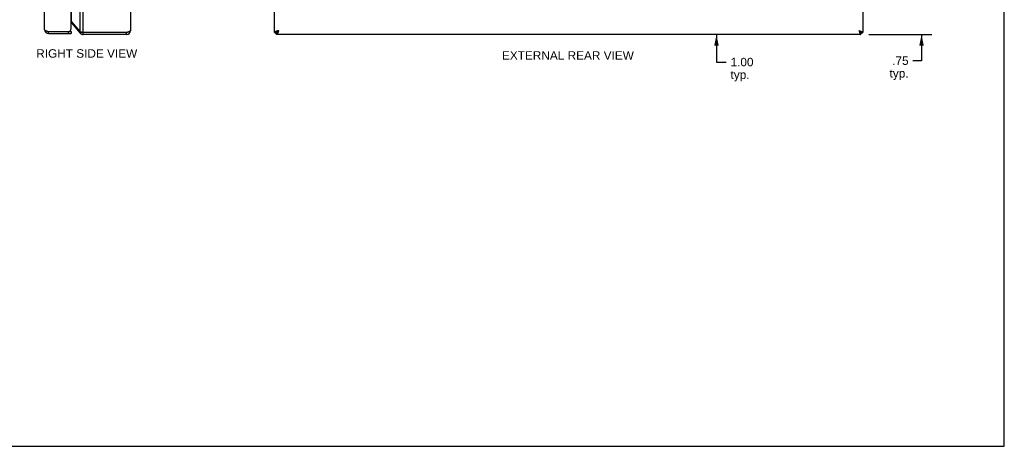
# Model space of a CAD drawing. Header units: inches. Extents: x 0 to 58.6, y 0 to 37.9.
# Tile 10 of 13: x 28.5 to 58.6, y 0 to 13.1. Entities that reach past the tile are written whole.
import ezdxf

# ---------------------------------------------------------------- set-up
doc = ezdxf.new("R2010")
doc.units = ezdxf.units.IN
doc.header["$LTSCALE"] = 3.224138
doc.header["$MEASUREMENT"] = 0
doc.layers.get('0').update_dxf_attribs({"linetype": 'CONTINUOUS'})
doc.layers.add('DIMENSIONS', color=7, linetype='CONTINUOUS')
doc.styles.get("Standard").update_dxf_attribs({"font": 'arial.ttf'})
doc.dimstyles.new('DIMSTYLE_1', dxfattribs={"dimtxt": 0.258621, "dimasz": 0.344828, "dimexe": 0.09, "dimexo": 0.07, "dimgap": 0.0375, "dimtad": 0, "dimtih": 1, "dimtoh": 1, "dimzin": 4, "dimdsep": 46, "dimtxsty": 'Standard', "dimblk": '_FILLED', "dimblk1": '_FILLED', "dimblk2": '_FILLED', "dimcen": 0.09, "dimazin": 1, "dimtfac": 1, "dimtofl": 0, "dimtmove": 0, "dimatfit": 3, "dimldrblk": '_FILLED', "dimfxl": 0, "dimtolj": 1, "dimtzin": 4, "dimarcsym": 0})

# ---------------------------------------------------------------- blocks, each defined once
blk = doc.blocks.new('_FILLED')
at = {"color": 0, "linetype": 'ByBlock'}
blk.add_solid([(0, 0), (-1, 0.2), (-1, -0.2)], dxfattribs=at)
blk = doc.blocks.new('*D4')
at = {"layer": 'DIMENSIONS', "color": 2, "linetype": 'Continuous'}
for p, q in [((56.088, 13.358), (56.088, 14.047)), ((53.786, 13.358), (56.399, 13.358)), ((54.476, 12.608), (56.399, 12.608)), ((56.088, 12.608), (56.088, 11.808)), ((56.088, 11.808), (55.821, 11.808))]:
    blk.add_line(p, q, dxfattribs=at)
at = {"layer": 'DIMENSIONS', "color": 2, "linetype": 'Continuous', "xscale": 0.3448275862, "yscale": 0.3448275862, "zscale": 0.3448275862}
for p, rotation in [((56.088, 13.358), 270), ((56.088, 12.608), 90)]:
    blk.add_blockref('_FILLED', p, dxfattribs=dict(at, rotation=rotation))
at = {"layer": 'DIMENSIONS', "color": 2, "linetype": 'Continuous', "insert": (55.692, 11.938), "char_height": 0.2586, "width": 0.58166, "attachment_point": 3, "line_spacing_factor": 0.9}
blk.add_mtext('.75\\Ptyp.', dxfattribs=at)
blk = doc.blocks.new('*D15')
at = {"layer": 'DIMENSIONS', "color": 2, "linetype": 'Continuous'}
for p, q in [((49.813, 13.608), (49.813, 14.297)), ((49.813, 12.608), (49.813, 11.766)), ((49.813, 11.766), (50.115, 11.766))]:
    blk.add_line(p, q, dxfattribs=at)
at = {"layer": 'DIMENSIONS', "color": 2, "linetype": 'Continuous', "xscale": 0.3448275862, "yscale": 0.3448275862, "zscale": 0.3448275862}
for p, rotation in [((49.813, 13.608), 270), ((49.813, 12.608), 90)]:
    blk.add_blockref('_FILLED', p, dxfattribs=dict(at, rotation=rotation))
at = {"layer": 'DIMENSIONS', "color": 2, "linetype": 'Continuous', "insert": (50.244, 11.896), "char_height": 0.2586, "width": 0.70279, "attachment_point": 1, "line_spacing_factor": 0.9}
blk.add_mtext('1.00\\Ptyp.', dxfattribs=at)

msp = doc.modelspace()

# ---------------------------------------------------------------- linework, layer by layer
at = {"color": 7, "linetype": 'Continuous'}
for p, q in [((58.6207, 0), (58.6207, 37.931)), ((30.0833, 12.9641), (30.1023, 12.98)), ((29.377, 12.6978), (30.067, 12.6978)), ((29.377, 12.6378), (29.377, 12.6978)), ((29.977, 12.6978), (29.977, 12.6378)), ((30.067, 12.6978), (30.067, 12.6378)), ((30.3462, 12.6507), (30.3811, 12.68)), ((30.4382, 12.6078), (30.4382, 12.6678)), ((31.7622, 12.6078), (31.7622, 12.6678)), ((36.2943, 12.6678), (36.3543, 12.6678)), ((36.3248, 12.6678), (36.3248, 12.6378)), ((36.3543, 12.6078), (36.3543, 12.6678)), ((36.4143, 12.7278), (36.3757, 12.6893)), ((36.3757, 12.6893), (36.3757, 12.7012)), ((36.3876, 12.6893), (36.3757, 12.6893)), ((54.2128, 12.6893), (54.1743, 12.7278)), ((54.2128, 12.6893), (54.2009, 12.6893)), ((54.2128, 12.7012), (54.2128, 12.6893)), ((54.2943, 12.6678), (54.2343, 12.6678)), ((54.2343, 12.6078), (54.2343, 12.6678)), ((54.2648, 12.6678), (54.2648, 12.6378)), ((0, 0), (58.6207, 0))]:
    msp.add_line(p, q, dxfattribs=at)
at = {"color": 3, "linetype": 'Continuous'}
for p, q in [((30.3462, 12.6893), (30.3462, 26.5264)), ((30.4382, 12.6678), (30.4382, 26.5478)), ((36.2943, 12.6678), (36.2943, 26.5478)), ((54.2943, 26.5478), (54.2943, 12.6678)), ((29.257, 12.7578), (29.257, 26.4578)), ((30.067, 12.7878), (30.067, 26.4278)), ((30.0833, 13.0026), (30.0833, 26.213)), ((31.8822, 26.4878), (31.8822, 12.7278)), ((30.0833, 13.0026), (30.3462, 12.6893)), ((30.0833, 12.9641), (30.3462, 12.6507)), ((29.3613, 12.7028), (30.0065, 12.7028)), ((31.7622, 12.6678), (30.4382, 12.6678)), ((29.377, 12.6378), (30.067, 12.6378)), ((31.7622, 12.6078), (30.4382, 12.6078)), ((36.3543, 12.6378), (36.3248, 12.6378)), ((54.2343, 12.6078), (36.3543, 12.6078)), ((54.2648, 12.6378), (54.2343, 12.6378))]:
    msp.add_line(p, q, dxfattribs=at)
for points in [[(30.067, 13.0201), (30.0703, 13.0169), (30.0738, 13.0134), (30.0772, 13.0098), (30.0804, 13.0062), (30.0833, 13.0026)], [(29.257, 12.7578), (29.2571, 12.7557), (29.2577, 12.7536), (29.2586, 12.7515), (29.2599, 12.7494), (29.2615, 12.7473), (29.2635, 12.7452), (29.2659, 12.743), (29.2686, 12.7409), (29.2716, 12.7388), (29.2749, 12.7367), (29.2785, 12.7346), (29.2825, 12.7325), (29.2867, 12.7303), (29.2913, 12.7282), (29.296, 12.7261), (29.3011, 12.724), (29.3063, 12.7219), (29.3118, 12.7198), (29.3175, 12.7177), (29.3233, 12.7155), (29.3294, 12.7134), (29.3355, 12.7113), (29.3418, 12.7092)], [(29.3418, 12.7092), (29.3482, 12.7071), (29.3547, 12.705), (29.3613, 12.7028)], [(30.4382, 12.6678), (30.4251, 12.6705), (30.4186, 12.6719), (30.4122, 12.6732), (30.4058, 12.6745), (30.3996, 12.6759), (30.3934, 12.6772), (30.3874, 12.6786), (30.3816, 12.6799), (30.3759, 12.6812), (30.3704, 12.6826), (30.3651, 12.6839), (30.36, 12.6853), (30.3552, 12.6866), (30.3506, 12.6879), (30.3462, 12.6893)], [(31.8822, 12.7278), (31.882, 12.7255), (31.8813, 12.7232), (31.8802, 12.7209), (31.8787, 12.7186), (31.8768, 12.7163), (31.8744, 12.714), (31.8716, 12.7117), (31.8684, 12.7094), (31.8649, 12.7071), (31.861, 12.7048), (31.8567, 12.7025), (31.852, 12.7001), (31.847, 12.6978), (31.8418, 12.6955), (31.8362, 12.6932), (31.8304, 12.6909), (31.8243, 12.6886), (31.818, 12.6863), (31.8114, 12.684), (31.8047, 12.6817), (31.7979, 12.6794), (31.7909, 12.6771), (31.7838, 12.6748), (31.7767, 12.6725), (31.7694, 12.6702), (31.7622, 12.6678)], [(36.4143, 12.7278), (36.407, 12.7255), (36.3998, 12.7232), (36.3926, 12.7209), (36.3855, 12.7186), (36.3786, 12.7163), (36.3717, 12.714), (36.365, 12.7117), (36.3585, 12.7094), (36.3522, 12.7071), (36.3461, 12.7048), (36.3403, 12.7025), (36.3347, 12.7001), (36.3294, 12.6978), (36.3244, 12.6955), (36.3198, 12.6932), (36.3155, 12.6909), (36.3116, 12.6886), (36.308, 12.6863), (36.3048, 12.684), (36.3021, 12.6817), (36.2997, 12.6794), (36.2977, 12.6771), (36.2962, 12.6748), (36.2951, 12.6725), (36.2945, 12.6702), (36.2943, 12.6678)], [(36.4143, 12.7278), (36.412, 12.7206), (36.4096, 12.7134), (36.4073, 12.7062), (36.405, 12.6991), (36.4027, 12.6921), (36.4004, 12.6853), (36.3981, 12.6786), (36.3958, 12.6721), (36.3935, 12.6658), (36.3912, 12.6597), (36.3889, 12.6538), (36.3866, 12.6483), (36.3843, 12.643), (36.382, 12.638), (36.3796, 12.6334), (36.3773, 12.6291), (36.375, 12.6251), (36.3727, 12.6216), (36.3704, 12.6184), (36.3681, 12.6156), (36.3658, 12.6133), (36.3635, 12.6113), (36.3612, 12.6098), (36.3589, 12.6087), (36.3566, 12.6081), (36.3543, 12.6078)], [(54.1743, 12.7278), (54.1815, 12.7255), (54.1887, 12.7232), (54.1959, 12.7209), (54.203, 12.7186), (54.21, 12.7163), (54.2168, 12.714), (54.2235, 12.7117), (54.23, 12.7094), (54.2363, 12.7071), (54.2424, 12.7048), (54.2483, 12.7025), (54.2538, 12.7001), (54.2591, 12.6978), (54.2641, 12.6955), (54.2687, 12.6932), (54.273, 12.6909), (54.277, 12.6886), (54.2805, 12.6863), (54.2837, 12.684), (54.2865, 12.6817), (54.2888, 12.6794), (54.2908, 12.6771), (54.2923, 12.6748), (54.2934, 12.6725), (54.294, 12.6702), (54.2943, 12.6678)], [(54.1743, 12.7278), (54.1766, 12.7206), (54.1789, 12.7134), (54.1812, 12.7062), (54.1835, 12.6991), (54.1858, 12.6921), (54.1881, 12.6853), (54.1904, 12.6786), (54.1927, 12.6721), (54.195, 12.6658), (54.1973, 12.6597), (54.1996, 12.6538), (54.202, 12.6483), (54.2043, 12.643), (54.2066, 12.638), (54.2089, 12.6334), (54.2112, 12.6291), (54.2135, 12.6251), (54.2158, 12.6216), (54.2181, 12.6184), (54.2204, 12.6156), (54.2227, 12.6133), (54.225, 12.6113), (54.2273, 12.6098), (54.2296, 12.6087), (54.232, 12.6081), (54.2343, 12.6078)]]:
    msp.add_lwpolyline(points, dxfattribs=at)
at = {"color": 7, "linetype": 'Continuous'}
for points in [[(36.4143, 12.7278), (36.4113, 12.7232), (36.4083, 12.7185), (36.4053, 12.7138), (36.4023, 12.7093), (36.3992, 12.7049), (36.3962, 12.7006), (36.3933, 12.6965), (36.3903, 12.6926), (36.3873, 12.6889), (36.3843, 12.6854), (36.3813, 12.6822), (36.3782, 12.6793), (36.3753, 12.6767), (36.3723, 12.6744), (36.3693, 12.6724), (36.3663, 12.6708), (36.3633, 12.6695), (36.3602, 12.6686), (36.3572, 12.668), (36.3543, 12.6678)], [(36.4143, 12.7278), (36.4096, 12.7249), (36.4049, 12.7219), (36.4003, 12.7189), (36.3957, 12.7158), (36.3913, 12.7128), (36.387, 12.7098), (36.3829, 12.7068), (36.379, 12.7039), (36.3753, 12.7009), (36.3718, 12.6978), (36.3686, 12.6948), (36.3657, 12.6918), (36.3631, 12.6888), (36.3608, 12.6859), (36.3588, 12.6829), (36.3572, 12.6799), (36.3559, 12.6768), (36.355, 12.6738), (36.3544, 12.6708), (36.3543, 12.6678)], [(36.3543, 12.6678), (36.3544, 12.6696), (36.3549, 12.6714), (36.3557, 12.6732), (36.3568, 12.675), (36.3582, 12.6768), (36.3599, 12.6786), (36.3619, 12.6803), (36.3641, 12.6821), (36.3667, 12.6839), (36.3694, 12.6857), (36.3725, 12.6875), (36.3757, 12.6893)], [(36.3543, 12.6678), (36.356, 12.668), (36.3578, 12.6685), (36.3596, 12.6693), (36.3614, 12.6704), (36.3632, 12.6718), (36.365, 12.6735), (36.3668, 12.6755), (36.3685, 12.6777), (36.3703, 12.6802), (36.3721, 12.683), (36.3739, 12.686), (36.3757, 12.6893)], [(54.1743, 12.7278), (54.1789, 12.7249), (54.1836, 12.7219), (54.1883, 12.7189), (54.1928, 12.7158), (54.1972, 12.7128), (54.2015, 12.7098), (54.2056, 12.7068), (54.2095, 12.7039), (54.2132, 12.7009), (54.2167, 12.6978), (54.2199, 12.6948), (54.2228, 12.6918), (54.2254, 12.6888), (54.2277, 12.6859), (54.2297, 12.6829), (54.2313, 12.6799), (54.2326, 12.6768), (54.2335, 12.6738), (54.2341, 12.6708), (54.2343, 12.6678)], [(54.1743, 12.7278), (54.1772, 12.7232), (54.1802, 12.7185), (54.1833, 12.7138), (54.1863, 12.7093), (54.1893, 12.7049), (54.1923, 12.7006), (54.1953, 12.6965), (54.1982, 12.6926), (54.2012, 12.6889), (54.2043, 12.6854), (54.2073, 12.6822), (54.2103, 12.6793), (54.2133, 12.6767), (54.2162, 12.6744), (54.2192, 12.6724), (54.2223, 12.6708), (54.2253, 12.6695), (54.2283, 12.6686), (54.2313, 12.668), (54.2343, 12.6678)], [(54.2343, 12.6678), (54.2325, 12.668), (54.2307, 12.6685), (54.2289, 12.6693), (54.2271, 12.6704), (54.2253, 12.6718), (54.2235, 12.6735), (54.2218, 12.6755), (54.22, 12.6777), (54.2182, 12.6802), (54.2164, 12.683), (54.2146, 12.686), (54.2128, 12.6893)], [(54.2343, 12.6678), (54.2341, 12.6696), (54.2336, 12.6714), (54.2328, 12.6732), (54.2317, 12.675), (54.2303, 12.6768), (54.2286, 12.6786), (54.2267, 12.6803), (54.2244, 12.6821), (54.2219, 12.6839), (54.2191, 12.6857), (54.2161, 12.6875), (54.2128, 12.6893)]]:
    msp.add_lwpolyline(points, dxfattribs=at)
at = {"color": 3, "linetype": 'Continuous'}
for centre, radius, start, end in [((30.0373, 12.9255), 0.06, 40, 60.38363), ((29.377, 12.7578), 0.12, 180, 270), ((29.977, 12.7878), 0.09, 289.18814, 360), ((31.7622, 12.7278), 0.12, 270, 360), ((30.4382, 12.7278), 0.12, 220, 270)]:
    msp.add_arc(centre, radius, start, end, dxfattribs=at)
at = {"color": 7, "linetype": 'Continuous'}
for centre, start, end in [((29.377, 12.7578), 234.26735, 270), ((30.4382, 12.7278), 246.89557, 270), ((31.7622, 12.7278), 270, 305.78573)]:
    msp.add_arc(centre, 0.06, start, end, dxfattribs=at)

# ---------------------------------------------------------------- texts
at = {"layer": 'DIMENSIONS', "color": 2, "linetype": 'Continuous', "char_height": 0.258621, "attachment_point": 2, "line_spacing_factor": 0.9}
for s, insert, width in [('RIGHT SIDE VIEW', (30.546, 12.1589), 3.08422), ('EXTERNAL REAR VIEW', (45.2684, 12.0981), 4.026407)]:
    msp.add_mtext(s, dxfattribs=dict(at, insert=insert, width=width))

# ---------------------------------------------------------------- dimensions: what is measured, and where the dimension line sits
at = {"layer": 'DIMENSIONS', "color": 2, "linetype": 'Continuous'}
for base, p1, p2, angle, picture, middle in [((49.8133, 12.6078), (53.2943, 13.6078), (54.2343, 12.6078), 270, '*D15', (50.5957, 11.5725)), ((56.0884, 13.3578), (54.4056, 12.6078), (53.7156, 13.3578), 90, '*D4', (55.401, 11.6145))]:
    dim = msp.add_linear_dim(base=base, p1=p1, p2=p2, angle=angle, text='<>\\Ptyp.', dimstyle='DIMSTYLE_1', dxfattribs=at)
    dim.commit()
    dim.dimension.update_dxf_attribs({"geometry": picture, "text_midpoint": middle, "dimtype": 160})

doc.saveas('drawing.dxf')
